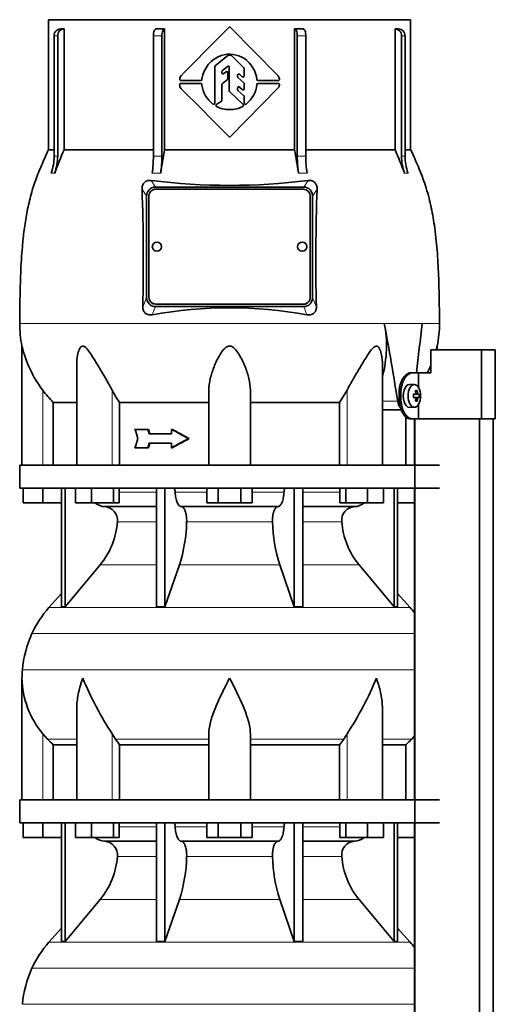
# Model space of a CAD drawing. Header units: millimetres. Extents: x 148 to 904, y -3800 to 2451.
# Tile 26 of 28: x 164 to 370, y 1619 to 2046. Entities that reach past the tile are written whole.
import ezdxf

# ---------------------------------------------------------------- set-up
doc = ezdxf.new("R2010")
doc.units = ezdxf.units.MM
for name, color, linetype in [('M5X8_UNI7687', 7, 'Continuous'), ('MID_134-18', 7, 'Continuous'), ('VSI134_DIFFUSORE', 7, 'Continuous'), ('VSI134_TERMINALE', 7, 'Continuous'), ('VSI134_TESTATA', 7, 'Continuous')]:
    doc.layers.add(name, color=color, linetype=linetype)

# ---------------------------------------------------------------- blocks, each defined once
blk = doc.blocks.new('SE')
at = {"layer": 'M5X8_UNI7687', "color": 7, "linetype": 'Continuous', "lineweight": 35}
for p, q in [((334.83, 1887.61), (332.74, 1887.68)), ((334.35, 1883.31), (335.15, 1883.4)), ((335.15, 1881.97), (334.35, 1882.06)), ((336.89, 1883.38), (334.67, 1883.22)), ((336.89, 1881.99), (334.67, 1882.15)), ((336, 1885.02), (335.33, 1884.48)), ((332.74, 1877.69), (334.83, 1877.75)), ((336, 1880.35), (335.33, 1880.89))]:
    blk.add_line(p, q, dxfattribs=at)
at = {"layer": 'M5X8_UNI7687', "color": 4, "linetype": 'Continuous', "lineweight": 9}
for p, q in [((334.35, 1883.31), (335.13, 1883.39)), ((335.13, 1881.97), (334.35, 1882.06)), ((336.45, 1883.39), (334.67, 1883.22)), ((334.67, 1882.15), (336.45, 1881.97)), ((335.39, 1883.82), (336.18, 1883.89)), ((336.18, 1881.48), (335.39, 1881.55))]:
    blk.add_line(p, q, dxfattribs=at)
at = {"layer": 'M5X8_UNI7687', "color": 7, "linetype": 'Continuous', "lineweight": 35}
blk.add_arc((327.65, 1882.68), 9.27, 355.7167, 4.2833, dxfattribs=at)
for centre, major_axis, ratio, start_param, end_param in [((332.69, 1882.68), (0, 5), 0.544639, 0, 3.159643), ((327.5, 1882.53), (9.97, 0.73), 0.047468, 0.695348, 0.809907), ((331.01, 1882.68), (0, -9.26), 0.361923, 1.49595, 1.645642), ((334.67, 1883.72), (-0.975, -0.099), 0.510424, 1.182652, 1.511361), ((334.67, 1881.65), (-0.975, 0.099), 0.510424, 4.771824, 5.100533), ((327.5, 1882.84), (9.97, -0.73), 0.047468, -0.809907, -0.695348), ((329.34, 1879.62), (7.92, 4.79), 0.318449, 0.410036, 0.559729), ((327.58, 1882.68), (0, 10), 0.788011, 4.833518, 4.948078), ((327.41, 1882.68), (0, 10), 0.882948, 4.833518, 4.948078), ((327.5, 1882.53), (9.97, 0.73), 0.047468, 0.33853, 0.453089), ((327.5, 1882.84), (9.97, -0.73), 0.047468, -0.453089, -0.33853), ((327.58, 1882.68), (0, -10), 0.788011, 1.335108, 1.449667), ((329.34, 1885.75), (7.92, -4.79), 0.318449, -0.559729, -0.410036), ((327.41, 1882.68), (0, -10), 0.882948, 1.335108, 1.449667)]:
    blk.add_ellipse(centre, major_axis=major_axis, ratio=ratio, start_param=start_param, end_param=end_param, dxfattribs=at)
blk.add_ellipse((334.78, 1882.68), major_axis=(0, -4.93), ratio=0.544639, dxfattribs=at)
for points in [[(335.13, 1883.39), (335.14, 1883.39), (335.17, 1883.4), (335.2, 1883.4), (335.22, 1883.42), (335.25, 1883.43), (335.28, 1883.45), (335.3, 1883.48), (335.32, 1883.51), (335.34, 1883.54), (335.36, 1883.58), (335.38, 1883.62), (335.39, 1883.66), (335.4, 1883.7), (335.4, 1883.75), (335.41, 1883.79), (335.41, 1883.84), (335.41, 1883.87), (335.4, 1883.89)], [(335.4, 1881.48), (335.41, 1881.49), (335.41, 1881.53), (335.41, 1881.58), (335.4, 1881.62), (335.4, 1881.66), (335.39, 1881.71), (335.38, 1881.75), (335.36, 1881.79), (335.34, 1881.83), (335.32, 1881.86), (335.3, 1881.89), (335.28, 1881.92), (335.25, 1881.94), (335.22, 1881.95), (335.2, 1881.96), (335.17, 1881.97), (335.14, 1881.97), (335.13, 1881.97)], [(336.18, 1883.89), (336.18, 1883.87), (336.18, 1883.84), (336.19, 1883.79), (336.2, 1883.75), (336.21, 1883.7), (336.23, 1883.66), (336.24, 1883.62), (336.26, 1883.58), (336.28, 1883.54), (336.3, 1883.51), (336.32, 1883.48), (336.34, 1883.45), (336.36, 1883.43), (336.38, 1883.42), (336.4, 1883.4), (336.43, 1883.4), (336.44, 1883.39), (336.45, 1883.39)], [(336.45, 1881.97), (336.44, 1881.97), (336.43, 1881.97), (336.4, 1881.96), (336.38, 1881.95), (336.36, 1881.94), (336.34, 1881.92), (336.32, 1881.89), (336.3, 1881.86), (336.28, 1881.83), (336.26, 1881.79), (336.24, 1881.75), (336.23, 1881.71), (336.21, 1881.66), (336.2, 1881.62), (336.19, 1881.58), (336.18, 1881.53), (336.18, 1881.49), (336.18, 1881.48)]]:
    blk.add_open_spline(points, degree=3, dxfattribs=at)
at = {"layer": 'MID_134-18', "color": 7, "linetype": 'Continuous', "lineweight": 35}
for p, q in [((334.88, 1872.68), (334.88, 1852.68)), ((334.95, 1872.68), (334.95, -753.82)), ((363.09, -753.82), (363.09, 1872.68)), ((368.89, -753.82), (368.89, 1872.68)), ((334.88, 1842.68), (334.88, 1707.68)), ((334.88, 1697.68), (334.88, 1562.68))]:
    blk.add_line(p, q, dxfattribs=at)
at = {"layer": 'VSI134_DIFFUSORE', "color": 7, "linetype": 'Continuous', "lineweight": 35}
for p, q in [((163.69, 1852.68), (345.69, 1852.68)), ((163.69, 1852.68), (163.69, 1842.68)), ((163.69, 1842.68), (345.69, 1842.68)), ((165.19, 1836.28), (165.19, 1842.68)), ((165.19, 1836.28), (165.19, 1842.68)), ((173.69, 1836.28), (173.69, 1842.68)), ((181.86, 1842.68), (181.86, 1791.23)), ((183.39, 1842.68), (183.39, 1791.23)), ((187.93, 1836.28), (187.93, 1842.68)), ((194.87, 1836.28), (194.87, 1842.68)), ((204.35, 1836.28), (204.35, 1842.68)), ((206.89, 1836.28), (206.89, 1842.68)), ((222.99, 1842.68), (222.99, 1791.23)), ((226.69, 1842.68), (226.69, 1791.23)), ((244.87, 1836.28), (244.87, 1842.68)), ((249.78, 1836.28), (249.78, 1842.68)), ((259.6, 1836.28), (259.6, 1842.68)), ((264.5, 1836.28), (264.5, 1842.68)), ((282.69, 1842.68), (282.69, 1791.23)), ((286.39, 1842.68), (286.39, 1791.23)), ((302.48, 1836.28), (302.48, 1842.68)), ((305.03, 1836.28), (305.03, 1842.68)), ((314.51, 1836.28), (314.51, 1842.68)), ((321.45, 1836.28), (321.45, 1842.68)), ((325.99, 1842.68), (325.99, 1791.23)), ((327.52, 1842.68), (327.52, 1791.23)), ((173.69, 1836.28), (165.19, 1836.28)), ((181.86, 1836.28), (173.69, 1836.28)), ((194.87, 1836.28), (187.93, 1836.28)), ((204.35, 1836.28), (194.87, 1836.28)), ((200.52, 1834.68), (222.99, 1834.68)), ((206.89, 1836.28), (204.35, 1836.28)), ((233.78, 1834.68), (275.6, 1834.68)), ((249.78, 1836.28), (244.87, 1836.28)), ((259.6, 1836.28), (249.78, 1836.28)), ((264.5, 1836.28), (259.6, 1836.28)), ((286.39, 1834.68), (308.86, 1834.68)), ((305.03, 1836.28), (302.48, 1836.28)), ((314.51, 1836.28), (305.03, 1836.28)), ((321.45, 1836.28), (314.51, 1836.28)), ((334.88, 1836.28), (327.52, 1836.28)), ((183.39, 1791.23), (198.55, 1809.44)), ((226.69, 1791.23), (232.97, 1809.44)), ((276.41, 1809.44), (282.69, 1791.23)), ((310.83, 1809.44), (325.99, 1791.23)), ((181.86, 1797), (176.39, 1790.93)), ((332.99, 1790.93), (327.52, 1797)), ((181.86, 1791.23), (183.39, 1791.23)), ((222.99, 1791.23), (226.69, 1791.23)), ((282.69, 1791.23), (286.39, 1791.23)), ((325.99, 1791.23), (327.52, 1791.23)), ((164.69, 1760.42), (164.69, 1707.68)), ((188.41, 1747.04), (188.41, 1707.68)), ((320.97, 1707.68), (320.97, 1747.04)), ((175.7, 1733.98), (173.69, 1736.28)), ((205.2, 1733.98), (203.78, 1736.28)), ((245.69, 1707.68), (245.69, 1736.28)), ((263.69, 1707.68), (263.69, 1736.28)), ((305.6, 1736.28), (304.18, 1733.98)), ((334.88, 1735.36), (333.68, 1733.98)), ((178.22, 1731.54), (188.41, 1731.54)), ((178.22, 1707.68), (178.22, 1731.54)), ((206.98, 1731.54), (245.69, 1731.54)), ((206.98, 1707.68), (206.98, 1731.54)), ((263.69, 1731.54), (302.4, 1731.54)), ((302.4, 1731.54), (302.4, 1707.68)), ((320.97, 1731.54), (331.16, 1731.54)), ((331.16, 1731.54), (331.16, 1707.68)), ((163.69, 1707.68), (345.69, 1707.68)), ((163.69, 1707.68), (163.69, 1697.68)), ((163.69, 1697.68), (345.69, 1697.68)), ((165.19, 1691.28), (165.19, 1697.68)), ((165.19, 1691.28), (165.19, 1697.68)), ((173.69, 1691.28), (173.69, 1697.68)), ((181.86, 1697.68), (181.86, 1646.23)), ((183.39, 1697.68), (183.39, 1646.23)), ((187.93, 1691.28), (187.93, 1697.68)), ((194.87, 1691.28), (194.87, 1697.68)), ((204.35, 1691.28), (204.35, 1697.68)), ((206.89, 1691.28), (206.89, 1697.68)), ((222.99, 1697.68), (222.99, 1646.23)), ((226.69, 1697.68), (226.69, 1646.23)), ((244.87, 1691.28), (244.87, 1697.68)), ((249.78, 1691.28), (249.78, 1697.68)), ((259.6, 1691.28), (259.6, 1697.68)), ((264.5, 1691.28), (264.5, 1697.68)), ((282.69, 1697.68), (282.69, 1646.23)), ((286.39, 1697.68), (286.39, 1646.23)), ((302.48, 1691.28), (302.48, 1697.68)), ((305.03, 1691.28), (305.03, 1697.68)), ((314.51, 1691.28), (314.51, 1697.68)), ((321.45, 1691.28), (321.45, 1697.68)), ((325.99, 1697.68), (325.99, 1646.23)), ((327.52, 1697.68), (327.52, 1646.23)), ((173.69, 1691.28), (165.19, 1691.28)), ((181.86, 1691.28), (173.69, 1691.28)), ((194.87, 1691.28), (187.93, 1691.28)), ((204.35, 1691.28), (194.87, 1691.28)), ((200.52, 1689.68), (222.99, 1689.68)), ((206.89, 1691.28), (204.35, 1691.28)), ((233.78, 1689.68), (275.6, 1689.68)), ((249.78, 1691.28), (244.87, 1691.28)), ((259.6, 1691.28), (249.78, 1691.28)), ((264.5, 1691.28), (259.6, 1691.28)), ((286.39, 1689.68), (308.86, 1689.68)), ((305.03, 1691.28), (302.48, 1691.28)), ((314.51, 1691.28), (305.03, 1691.28)), ((321.45, 1691.28), (314.51, 1691.28)), ((334.88, 1691.28), (327.52, 1691.28)), ((183.39, 1646.23), (198.55, 1664.44)), ((226.69, 1646.23), (232.97, 1664.44)), ((276.41, 1664.44), (282.69, 1646.23)), ((310.83, 1664.44), (325.99, 1646.23)), ((181.86, 1652), (176.39, 1645.93)), ((332.99, 1645.93), (327.52, 1652)), ((181.86, 1646.23), (183.39, 1646.23)), ((222.99, 1646.23), (226.69, 1646.23)), ((282.69, 1646.23), (286.39, 1646.23)), ((325.99, 1646.23), (327.52, 1646.23))]:
    blk.add_line(p, q, dxfattribs=at)
at = {"layer": 'VSI134_DIFFUSORE', "color": 4, "linetype": 'Continuous', "lineweight": 9}
for p, q in [((206.89, 1840.91), (222.99, 1840.91)), ((231.12, 1840.91), (244.87, 1840.91)), ((264.5, 1840.91), (278.26, 1840.91)), ((286.39, 1840.91), (302.48, 1840.91)), ((222.99, 1828.14), (206.06, 1828.14)), ((273.3, 1828.14), (236.08, 1828.14)), ((303.32, 1828.14), (286.39, 1828.14)), ((198.55, 1809.44), (222.99, 1809.44)), ((232.97, 1809.44), (276.41, 1809.44)), ((286.39, 1809.44), (310.83, 1809.44)), ((176.39, 1790.93), (332.99, 1790.93)), ((169.02, 1779.67), (334.88, 1779.67)), ((164.86, 1764.04), (334.88, 1764.04)), ((173.69, 1707.68), (173.69, 1736.28)), ((175.7, 1733.98), (188.41, 1733.98)), ((203.78, 1707.68), (203.78, 1736.28)), ((205.2, 1733.98), (245.69, 1733.98)), ((263.69, 1733.98), (304.18, 1733.98)), ((305.6, 1707.68), (305.6, 1736.28)), ((320.97, 1733.98), (333.68, 1733.98)), ((206.89, 1695.91), (222.99, 1695.91)), ((231.12, 1695.91), (244.87, 1695.91)), ((264.5, 1695.91), (278.26, 1695.91)), ((286.39, 1695.91), (302.48, 1695.91)), ((222.99, 1683.14), (206.06, 1683.14)), ((273.3, 1683.14), (236.08, 1683.14)), ((303.32, 1683.14), (286.39, 1683.14)), ((198.55, 1664.44), (222.99, 1664.44)), ((232.97, 1664.44), (276.41, 1664.44)), ((286.39, 1664.44), (310.83, 1664.44)), ((176.39, 1645.93), (332.99, 1645.93)), ((169.02, 1634.67), (334.88, 1634.67)), ((164.86, 1619.04), (334.88, 1619.04))]:
    blk.add_line(p, q, dxfattribs=at)
at = {"layer": 'VSI134_DIFFUSORE', "color": 7, "linetype": 'Continuous', "lineweight": 35}
for centre, radius, start, end in [((200.75, 1841.36), 6.68, 230.2819, 268.0094), ((200.23, 1828.82), 5.87, 353.3223, 87.2173), ((309.13, 1828.84), 5.85, 92.5772, 186.8833), ((308.62, 1841.37), 6.69, 272.0607, 309.722), ((172.76, 1830.66), 33.4, 320.5472, 355.6594), ((171.12, 1829.34), 64.97, 342.1602, 358.9354), ((339.77, 1829.59), 66.48, 181.2569, 197.6475), ((336.73, 1830.71), 33.51, 184.3996, 219.3938), ((209.09, 1761.48), 44, 138, 155.5912), ((300.29, 1761.48), 44, 38.1684, 42), ((213.64, 1759.42), 49, 155.5912, 174.5826), ((203.19, 1760.41), 38.5, 174.5826, 180.0016), ((203.34, 1761.08), 38.66, 180.9959, 219.9106), ((329.39, 1817.95), 149.83, 202.585, 213.0327), ((192.33, 1811.44), 135.94, 326.4322, 337.9502), ((238.34, 1756.22), 39.91, 213.8601, 218.2043), ((271.07, 1756.2), 39.88, 321.7938, 326.1418), ((200.75, 1696.36), 6.68, 230.2819, 268.0094), ((200.23, 1683.82), 5.87, 353.3223, 87.2173), ((309.13, 1683.84), 5.85, 92.5772, 186.8833), ((308.62, 1696.37), 6.69, 272.0607, 309.722), ((172.76, 1685.66), 33.4, 320.5472, 355.6594), ((171.12, 1684.34), 64.97, 342.1602, 358.9354), ((339.77, 1684.59), 66.48, 181.2569, 197.6475), ((336.73, 1685.71), 33.51, 184.3996, 219.3938), ((209.09, 1616.48), 44, 138, 155.5912), ((300.29, 1616.48), 44, 38.1684, 42), ((213.64, 1614.42), 49, 155.5912, 174.5826)]:
    blk.add_arc(centre, radius, start, end, dxfattribs=at)
for points, knots in [([(230.36, 1842.68), (230.4, 1842.68), (230.45, 1842.67), (230.54, 1842.63), (230.59, 1842.6), (230.72, 1842.47), (230.8, 1842.34), (230.94, 1842.01), (230.99, 1841.82), (231.08, 1841.39), (231.11, 1841.15), (231.12, 1840.91)], [0, 0, 0, 0, 0.125, 0.125, 0.25, 0.25, 0.5, 0.5, 0.75, 0.75, 1, 1, 1, 1]), ([(233.78, 1834.68), (233.62, 1834.68), (233.46, 1834.72), (233.22, 1834.84), (233.14, 1834.89), (232.98, 1835), (232.9, 1835.07), (232.67, 1835.29), (232.53, 1835.48), (232.25, 1835.93), (232.12, 1836.18), (231.87, 1836.74), (231.76, 1837.06), (231.56, 1837.73), (231.47, 1838.09), (231.33, 1838.84), (231.26, 1839.24), (231.17, 1840.06), (231.14, 1840.48), (231.12, 1840.91)], [0, 0, 0, 0, 0.125, 0.125, 0.1875, 0.1875, 0.25, 0.25, 0.375, 0.375, 0.5, 0.5, 0.625, 0.625, 0.75, 0.75, 0.875, 0.875, 1, 1, 1, 1]), ([(278.26, 1840.91), (278.24, 1840.48), (278.21, 1840.06), (278.14, 1839.45), (278.11, 1839.25), (278.05, 1838.86), (278.02, 1838.66), (277.91, 1838.09), (277.82, 1837.74), (277.67, 1837.23), (277.62, 1837.07), (277.5, 1836.76), (277.45, 1836.61), (277.26, 1836.18), (277.13, 1835.93), (276.86, 1835.49), (276.71, 1835.3), (276.4, 1834.99), (276.25, 1834.88), (275.93, 1834.72), (275.76, 1834.68), (275.6, 1834.68)], [0, 0, 0, 0, 0.125, 0.125, 0.1875, 0.1875, 0.25, 0.25, 0.375, 0.375, 0.4375, 0.4375, 0.5, 0.5, 0.625, 0.625, 0.75, 0.75, 0.875, 0.875, 1, 1, 1, 1]), ([(278.26, 1840.91), (278.27, 1841.15), (278.3, 1841.38), (278.36, 1841.71), (278.39, 1841.81), (278.45, 1842), (278.48, 1842.09), (278.55, 1842.26), (278.59, 1842.33), (278.66, 1842.45), (278.71, 1842.51), (278.79, 1842.6), (278.84, 1842.63), (278.93, 1842.67), (278.98, 1842.68), (279.02, 1842.68)], [0, 0, 0, 0, 0.25, 0.25, 0.375, 0.375, 0.5, 0.5, 0.625, 0.625, 0.75, 0.75, 0.875, 0.875, 1, 1, 1, 1]), ([(233.78, 1834.68), (233.86, 1834.68), (233.94, 1834.67), (234.1, 1834.63), (234.18, 1834.6), (234.41, 1834.47), (234.56, 1834.34), (234.86, 1834.01), (234.99, 1833.8), (235.19, 1833.44), (235.25, 1833.31), (235.37, 1833.03), (235.43, 1832.88), (235.59, 1832.43), (235.68, 1832.09), (235.81, 1831.56), (235.84, 1831.37), (235.91, 1830.99), (235.94, 1830.8), (236.02, 1830.21), (236.05, 1829.8), (236.09, 1828.97), (236.09, 1828.55), (236.08, 1828.14)], [0, 0, 0, 0, 0.0625, 0.0625, 0.125, 0.125, 0.25, 0.25, 0.375, 0.375, 0.4375, 0.4375, 0.5, 0.5, 0.625, 0.625, 0.6875, 0.6875, 0.75, 0.75, 0.875, 0.875, 1, 1, 1, 1]), ([(273.3, 1828.14), (273.29, 1828.55), (273.29, 1828.97), (273.32, 1829.59), (273.33, 1829.79), (273.37, 1830.2), (273.39, 1830.4), (273.47, 1830.99), (273.53, 1831.37), (273.65, 1831.91), (273.7, 1832.08), (273.79, 1832.42), (273.9, 1832.74), (274.01, 1833.03), (274.13, 1833.31), (274.19, 1833.44), (274.39, 1833.8), (274.52, 1834.01), (274.82, 1834.34), (274.97, 1834.47), (275.28, 1834.64), (275.44, 1834.68), (275.6, 1834.68)], [0, 0, 0, 0, 0.125, 0.125, 0.1875, 0.1875, 0.25, 0.25, 0.375, 0.375, 0.4375, 0.4375, 0.5, 0.5625, 0.5625, 0.625, 0.625, 0.75, 0.75, 0.875, 0.875, 1, 1, 1, 1]), ([(191.05, 1760.41), (190.96, 1760.15), (190.86, 1759.89), (190.68, 1759.37), (190.6, 1759.1), (190.34, 1758.32), (190.18, 1757.8), (189.72, 1756.24), (189.46, 1755.21), (189.01, 1753.13), (188.82, 1752.09), (188.55, 1750.04), (188.47, 1749.02), (188.42, 1747.68), (188.41, 1747.36), (188.41, 1747.03)], [0, 0, 0, 0, 0.03125, 0.03125, 0.0625, 0.0625, 0.125, 0.125, 0.25, 0.25, 0.375, 0.375, 0.5, 0.5, 0.5400162, 0.5400162, 0.5400162, 0.5400162]), ([(254.69, 1760.41), (254.56, 1760.15), (254.42, 1759.89), (254.16, 1759.37), (254.03, 1759.1), (253.63, 1758.32), (253.36, 1757.8), (252.58, 1756.24), (252.06, 1755.21), (251.05, 1753.13), (250.55, 1752.09), (249.61, 1750.04), (249.15, 1749.02), (248.31, 1746.99), (247.91, 1745.99), (247.37, 1744.48), (247.2, 1743.98), (246.88, 1742.98), (246.73, 1742.48), (246.31, 1741), (246.09, 1740.03), (245.78, 1738.13), (245.69, 1737.2), (245.69, 1736.28)], [0, 0, 0, 0, 0.03125, 0.03125, 0.0625, 0.0625, 0.125, 0.125, 0.25, 0.25, 0.375, 0.375, 0.5, 0.5, 0.625, 0.625, 0.6875, 0.6875, 0.75, 0.75, 0.875, 0.875, 1, 1, 1, 1]), ([(263.69, 1736.28), (263.69, 1738.11), (263.34, 1740.01), (262.24, 1743.96), (261.5, 1745.98), (258.96, 1752.05), (256.8, 1756.26), (254.69, 1760.41)], [0, 0, 0, 0, 0.25, 0.25, 0.5, 0.5, 1, 1, 1, 1]), ([(320.97, 1747.03), (320.97, 1747.37), (320.96, 1747.71), (320.87, 1750.1), (320.59, 1752.14), (319.92, 1755.22), (319.65, 1756.25), (319.2, 1757.81), (319.04, 1758.32), (318.78, 1759.1), (318.65, 1759.5), (318.52, 1759.89), (318.42, 1760.15), (318.38, 1760.28), (318.33, 1760.41)], [0.4588627, 0.4588627, 0.4588627, 0.4588627, 0.5, 0.5, 0.75, 0.75, 0.875, 0.875, 0.9375, 0.9375, 0.96875, 0.984375, 0.984375, 1, 1, 1, 1]), ([(230.36, 1697.68), (230.4, 1697.68), (230.45, 1697.67), (230.54, 1697.63), (230.59, 1697.6), (230.72, 1697.47), (230.8, 1697.34), (230.94, 1697.01), (230.99, 1696.82), (231.08, 1696.39), (231.11, 1696.15), (231.12, 1695.91)], [0, 0, 0, 0, 0.125, 0.125, 0.25, 0.25, 0.5, 0.5, 0.75, 0.75, 1, 1, 1, 1]), ([(233.78, 1689.68), (233.62, 1689.68), (233.46, 1689.72), (233.22, 1689.84), (233.14, 1689.89), (232.98, 1690), (232.9, 1690.07), (232.67, 1690.29), (232.53, 1690.48), (232.25, 1690.93), (232.12, 1691.18), (231.87, 1691.74), (231.76, 1692.06), (231.56, 1692.73), (231.47, 1693.09), (231.33, 1693.84), (231.26, 1694.24), (231.17, 1695.06), (231.14, 1695.48), (231.12, 1695.91)], [0, 0, 0, 0, 0.125, 0.125, 0.1875, 0.1875, 0.25, 0.25, 0.375, 0.375, 0.5, 0.5, 0.625, 0.625, 0.75, 0.75, 0.875, 0.875, 1, 1, 1, 1]), ([(278.26, 1695.91), (278.24, 1695.48), (278.21, 1695.06), (278.14, 1694.45), (278.11, 1694.25), (278.05, 1693.86), (278.02, 1693.66), (277.91, 1693.09), (277.82, 1692.74), (277.67, 1692.23), (277.62, 1692.07), (277.5, 1691.76), (277.45, 1691.61), (277.26, 1691.18), (277.13, 1690.93), (276.86, 1690.49), (276.71, 1690.3), (276.4, 1689.99), (276.25, 1689.88), (275.93, 1689.72), (275.76, 1689.68), (275.6, 1689.68)], [0, 0, 0, 0, 0.125, 0.125, 0.1875, 0.1875, 0.25, 0.25, 0.375, 0.375, 0.4375, 0.4375, 0.5, 0.5, 0.625, 0.625, 0.75, 0.75, 0.875, 0.875, 1, 1, 1, 1]), ([(278.26, 1695.91), (278.27, 1696.15), (278.3, 1696.38), (278.36, 1696.71), (278.39, 1696.81), (278.45, 1697), (278.48, 1697.09), (278.55, 1697.26), (278.59, 1697.33), (278.66, 1697.45), (278.71, 1697.51), (278.79, 1697.6), (278.84, 1697.63), (278.93, 1697.67), (278.98, 1697.68), (279.02, 1697.68)], [0, 0, 0, 0, 0.25, 0.25, 0.375, 0.375, 0.5, 0.5, 0.625, 0.625, 0.75, 0.75, 0.875, 0.875, 1, 1, 1, 1]), ([(233.78, 1689.68), (233.86, 1689.68), (233.94, 1689.67), (234.1, 1689.63), (234.18, 1689.6), (234.41, 1689.47), (234.56, 1689.34), (234.86, 1689.01), (234.99, 1688.8), (235.19, 1688.44), (235.25, 1688.31), (235.37, 1688.03), (235.43, 1687.88), (235.59, 1687.43), (235.68, 1687.09), (235.81, 1686.56), (235.84, 1686.37), (235.91, 1685.99), (235.94, 1685.8), (236.02, 1685.21), (236.05, 1684.8), (236.09, 1683.97), (236.09, 1683.55), (236.08, 1683.14)], [0, 0, 0, 0, 0.0625, 0.0625, 0.125, 0.125, 0.25, 0.25, 0.375, 0.375, 0.4375, 0.4375, 0.5, 0.5, 0.625, 0.625, 0.6875, 0.6875, 0.75, 0.75, 0.875, 0.875, 1, 1, 1, 1]), ([(273.3, 1683.14), (273.29, 1683.55), (273.29, 1683.97), (273.32, 1684.59), (273.33, 1684.79), (273.37, 1685.2), (273.39, 1685.4), (273.47, 1685.99), (273.53, 1686.37), (273.65, 1686.91), (273.7, 1687.08), (273.79, 1687.42), (273.9, 1687.74), (274.01, 1688.03), (274.13, 1688.31), (274.19, 1688.44), (274.39, 1688.8), (274.52, 1689.01), (274.82, 1689.34), (274.97, 1689.47), (275.28, 1689.64), (275.44, 1689.68), (275.6, 1689.68)], [0, 0, 0, 0, 0.125, 0.125, 0.1875, 0.1875, 0.25, 0.25, 0.375, 0.375, 0.4375, 0.4375, 0.5, 0.5625, 0.5625, 0.625, 0.625, 0.75, 0.75, 0.875, 0.875, 1, 1, 1, 1])]:
    blk.add_open_spline(points, degree=3, knots=knots, dxfattribs=at)
for points in [[(178.22, 1731.54), (177.35, 1732.32), (176.51, 1733.14), (175.7, 1733.98)], [(333.68, 1733.98), (332.87, 1733.14), (332.03, 1732.32), (331.16, 1731.54)]]:
    blk.add_open_spline(points, degree=3, dxfattribs=at)
at = {"layer": 'VSI134_TERMINALE', "color": 7, "linetype": 'Continuous', "lineweight": 35}
for p, q in [((363.97, 1902.68), (341.88, 1902.68)), ((341.88, 1902.68), (341.88, 1892.68)), ((369.89, 1902.68), (363.97, 1902.68)), ((363.97, 1872.68), (363.97, 1902.68)), ((369.89, 1872.68), (369.89, 1902.68)), ((333.21, 1892.68), (334.01, 1892.68)), ((334.01, 1892.68), (336.57, 1892.68)), ((336.57, 1892.68), (341.88, 1892.68)), ((336.57, 1886.36), (336.57, 1892.68)), ((328.14, 1881.68), (328.14, 1883.68)), ((328.94, 1881.68), (328.94, 1883.68)), ((336.57, 1872.68), (336.57, 1879.01)), ((334.01, 1872.68), (333.21, 1872.68)), ((334.01, 1872.68), (336.57, 1872.68)), ((363.97, 1872.68), (336.57, 1872.68)), ((369.89, 1872.68), (363.97, 1872.68))]:
    blk.add_line(p, q, dxfattribs=at)
at = {"layer": 'VSI134_TERMINALE', "color": 4, "linetype": 'Continuous', "lineweight": 9}
for p, q in [((328.14, 1883.68), (328.94, 1883.68)), ((328.94, 1881.68), (328.14, 1881.68))]:
    blk.add_line(p, q, dxfattribs=at)
at = {"layer": 'VSI134_TERMINALE', "color": 7, "linetype": 'Continuous', "lineweight": 35}
for points in [[(328.14, 1883.68), (328.14, 1884.28), (328.18, 1884.86), (328.28, 1885.73), (328.32, 1886.01), (328.42, 1886.58), (328.48, 1886.86), (328.69, 1887.68), (328.85, 1888.19), (329.24, 1889.17), (329.46, 1889.64), (329.94, 1890.47), (330.2, 1890.84), (330.62, 1891.33), (330.76, 1891.48), (331.05, 1891.76), (331.35, 1892.01), (331.65, 1892.21), (331.96, 1892.38), (332.12, 1892.45), (332.59, 1892.63), (332.9, 1892.68), (333.21, 1892.68)], [(334.01, 1892.68), (333.7, 1892.68), (333.39, 1892.63), (332.93, 1892.46), (332.77, 1892.39), (332.46, 1892.21), (332.31, 1892.11), (331.85, 1891.78), (331.56, 1891.5), (331.01, 1890.85), (330.74, 1890.47), (330.26, 1889.64), (330.04, 1889.19), (329.75, 1888.45), (329.66, 1888.19), (329.49, 1887.67), (329.34, 1887.14), (329.23, 1886.59), (329.12, 1886.03), (329.08, 1885.74), (328.97, 1884.87), (328.94, 1884.28), (328.94, 1883.68)], [(333.21, 1872.68), (332.9, 1872.68), (332.59, 1872.74), (332.12, 1872.91), (331.97, 1872.98), (331.66, 1873.15), (331.51, 1873.25), (331.05, 1873.59), (330.76, 1873.87), (330.21, 1874.52), (329.94, 1874.9), (329.46, 1875.73), (329.24, 1876.18), (328.95, 1876.92), (328.86, 1877.17), (328.7, 1877.69), (328.55, 1878.22), (328.43, 1878.78), (328.32, 1879.34), (328.28, 1879.63), (328.18, 1880.5), (328.14, 1881.09), (328.14, 1881.68)], [(328.94, 1881.68), (328.94, 1881.09), (328.97, 1880.5), (329.08, 1879.64), (329.12, 1879.36), (329.22, 1878.79), (329.28, 1878.51), (329.49, 1877.69), (329.65, 1877.17), (330.03, 1876.2), (330.26, 1875.73), (330.74, 1874.9), (331, 1874.53), (331.42, 1874.04), (331.56, 1873.88), (331.85, 1873.61), (332.15, 1873.36), (332.45, 1873.16), (332.76, 1872.99), (332.92, 1872.92), (333.39, 1872.74), (333.7, 1872.68), (334.01, 1872.68)]]:
    blk.add_open_spline(points, degree=3, knots=[0, 0, 0, 0, 0.125, 0.125, 0.1875, 0.1875, 0.25, 0.25, 0.375, 0.375, 0.5, 0.5, 0.625, 0.625, 0.6875, 0.6875, 0.75, 0.8125, 0.8125, 0.875, 0.875, 1, 1, 1, 1], dxfattribs=at)
at = {"layer": 'VSI134_TESTATA', "color": 7, "linetype": 'Continuous', "lineweight": 35}
for p, q in [((176.19, 2045.68), (333.19, 2045.68)), ((176.19, 2045.68), (176.19, 1989.34)), ((333.19, 1989.34), (333.19, 2045.68)), ((182.95, 2041.68), (182.95, 1989.34)), ((226.51, 2041.68), (226.51, 1989.34)), ((255.04, 2042.32), (275.64, 2021.44)), ((282.87, 1989.34), (282.87, 2041.68)), ((326.43, 1989.34), (326.43, 2041.68)), ((178.63, 1986.57), (178.63, 2038.68)), ((180.16, 2038.68), (180.16, 1986.57)), ((221.65, 1986.57), (221.65, 2038.68)), ((225.35, 2038.68), (225.35, 1986.57)), ((284.03, 1986.57), (284.03, 2038.68)), ((287.73, 2038.68), (287.73, 1986.57)), ((329.22, 1986.57), (329.22, 2038.68)), ((330.75, 2038.68), (330.75, 1986.57)), ((248.47, 2025.65), (253.93, 2030.14)), ((254.25, 2030.25), (255.11, 2030.25)), ((255.47, 2030.11), (260.87, 2024.76)), ((248.29, 2009.52), (248.29, 2025.26)), ((251.37, 2022.7), (251.37, 2023.21)), ((251.54, 2023.59), (253.75, 2025.47)), ((252.18, 2022.3), (253.18, 2023.1)), ((253.99, 2020.12), (253.99, 2022.71)), ((254.57, 2014.79), (254.57, 2025.09)), ((261.02, 2021.36), (261.02, 2024.41)), ((233.54, 2018.04), (242.18, 2018.04)), ((242.18, 2019.33), (233.58, 2019.33)), ((242.69, 2020.02), (242.68, 2019.8)), ((251.56, 2017.97), (253.8, 2019.73)), ((258.16, 2020.94), (258.16, 2021.65)), ((258.33, 2020.57), (260.85, 2018.37)), ((258.99, 2022.03), (260.19, 2020.98)), ((275.83, 2019.32), (267.02, 2019.32)), ((267.02, 2018.05), (275.83, 2018.04)), ((242.68, 2017.57), (242.69, 2017.35)), ((251.37, 2010.8), (251.37, 2017.58)), ((260.53, 2008.91), (254.73, 2014.43)), ((275.66, 2015.95), (255.04, 1995.04)), ((258.16, 2015.39), (258.16, 2016.08)), ((258.33, 2015.01), (260.85, 2012.76)), ((258.99, 2016.46), (260.19, 2015.4)), ((261.02, 2015.77), (261.02, 2017.99)), ((248.97, 2008.94), (251.14, 2010.38)), ((261.02, 2009.48), (261.02, 2012.39)), ((178.63, 1989.34), (176.19, 1989.34)), ((182.95, 1989.34), (221.65, 1989.34)), ((226.51, 1989.34), (282.87, 1989.34)), ((287.73, 1989.34), (326.43, 1989.34)), ((330.75, 1989.34), (333.19, 1989.34)), ((222.51, 1973.18), (286.87, 1973.18)), ((286.69, 1972.24), (222.69, 1972.24)), ((218.69, 1925.36), (218.69, 1969.19)), ((219.69, 1969.25), (219.69, 1925.42)), ((289.69, 1925.42), (289.69, 1969.25)), ((290.69, 1969.19), (290.69, 1925.36)), ((219.69, 1925.42), (219.69, 1925.37)), ((289.69, 1925.42), (289.69, 1925.37)), ((286.87, 1921.38), (222.51, 1921.38)), ((222.69, 1922.43), (286.69, 1922.43)), ((222.69, 1922.38), (286.69, 1922.38)), ((164.69, 1904.27), (164.69, 1852.68)), ((344.69, 1902.68), (344.69, 1904.27)), ((188.41, 1896.18), (188.41, 1852.68)), ((320.97, 1852.68), (320.97, 1896.2)), ((245.69, 1852.68), (245.69, 1885.15)), ((263.69, 1852.68), (263.69, 1885.15)), ((305.6, 1885.15), (302.4, 1879.87)), ((178.22, 1852.68), (178.22, 1879.87)), ((178.22, 1879.87), (188.41, 1879.87)), ((206.98, 1879.87), (245.69, 1879.87)), ((206.98, 1852.68), (206.98, 1879.87)), ((263.69, 1879.87), (302.4, 1879.87)), ((302.4, 1879.87), (302.4, 1852.68)), ((320.97, 1876.68), (329.07, 1876.68)), ((331.16, 1873.63), (331.16, 1852.68)), ((219.16, 1868.18), (213.68, 1868.18)), ((219.55, 1868.18), (219.16, 1868.18)), ((229.52, 1866.18), (219.81, 1866.18)), ((229.9, 1868.18), (229.52, 1868.18)), ((229.52, 1868.18), (229.52, 1866.18)), ((219.16, 1860.18), (213.68, 1860.18)), ((219.55, 1860.18), (219.16, 1860.18)), ((229.52, 1862.18), (219.81, 1862.18)), ((229.52, 1862.18), (229.52, 1860.18)), ((229.9, 1860.18), (229.52, 1860.18)), ((237.16, 1864.18), (236.77, 1864.18))]:
    blk.add_line(p, q, dxfattribs=at)
at = {"layer": 'VSI134_TESTATA', "color": 4, "linetype": 'Continuous', "lineweight": 9}
for p, q in [((180.16, 2038.68), (178.63, 2038.68)), ((225.35, 2038.68), (221.65, 2038.68)), ((287.73, 2038.68), (284.03, 2038.68)), ((330.75, 2038.68), (329.22, 2038.68)), ((177.71, 1979.24), (177.33, 1979.19)), ((177.71, 1979.24), (178.86, 1979.19)), ((222.51, 1973.18), (220.69, 1976.03)), ((222.03, 1979.24), (221.11, 1979.19)), ((222.03, 1979.24), (224.81, 1979.19)), ((285.48, 1979.24), (284.57, 1979.19)), ((285.48, 1979.24), (288.26, 1979.19)), ((288.69, 1976.03), (286.87, 1973.18)), ((330.9, 1979.24), (330.52, 1979.19)), ((330.9, 1979.24), (332.05, 1979.19)), ((218.69, 1969.19), (216.73, 1972.26)), ((292.65, 1972.26), (290.69, 1969.19)), ((217.05, 1921.17), (218.69, 1925.36)), ((290.69, 1925.36), (292.33, 1921.17)), ((221.13, 1917.86), (222.51, 1921.38)), ((222.69, 1922.43), (222.69, 1922.38)), ((286.69, 1922.43), (286.69, 1922.38)), ((286.87, 1921.38), (288.25, 1917.86)), ((163.69, 1914.1), (320.6, 1914.1)), ((321.78, 1914.1), (320.6, 1914.1)), ((338.15, 1914.11), (345.69, 1914.11)), ((173.69, 1852.68), (173.69, 1885.15)), ((203.78, 1852.68), (203.78, 1885.15)), ((305.6, 1852.68), (305.6, 1885.15)), ((320.97, 1880.39), (327.58, 1880.39))]:
    blk.add_line(p, q, dxfattribs=at)
at = {"layer": 'VSI134_TESTATA', "color": 7, "linetype": 'Continuous', "lineweight": 35}
for centre, radius, start, end in [((182.19, 689.25), 1352.43, 89.96758, 90.03242), ((8937.51, -6552.45), 12217.51, 135.293139, 135.430862), ((254.69, 2041.97), 0.5, 44.6048, 135.2692), ((327.19, 689.25), 1352.43, 89.96758, 90.03242), ((255.45, 2018.06), 12.92, 109.8101, 171.2914), ((254.53, 2018.37), 12.34, 57.8588, 106.2573), ((254.25, 2029.75), 0.5, 89.9992, 129.4492), ((255.11, 2029.75), 0.502, 45.3881, 89.921), ((254, 2018.41), 12.6, 6.1637, 55.7127), ((248.79, 2025.26), 0.503, 129.6191, 179.8293), ((251.87, 2023.21), 0.503, 130.5093, 179.8462), ((251.87, 2022.7), 0.5, 180, 308.3701), ((253.49, 2022.71), 0.5, 0, 128.3701), ((254.07, 2025.09), 0.5, 0, 130.3555), ((260.52, 2024.41), 0.502, 0.0921, 45.217), ((233.54, 2017.54), 0.5, 90, 181.1653), ((235.6, 2019.77), 2.53, 138.9855, 177.435), ((233.58, 2019.83), 0.5, 173.2798, 270), ((242.18, 2019.83), 0.5, 270, 356.945), ((242.18, 2017.54), 0.5, 3.055, 90), ((253.49, 2020.12), 0.503, 308.2331, 359.812), ((258.66, 2021.65), 0.5, 48.872, 180), ((258.66, 2020.95), 0.503, 180.1424, 228.7099), ((260.52, 2021.36), 0.5, 228.8721, 360), ((260.51, 2017.99), 0.503, 0.145, 48.7072), ((267.02, 2019.82), 0.5, 187.0198, 270), ((267.02, 2017.55), 0.5, 89.956, 172.9788), ((274.93, 2020.74), 1, 39.9753, 44.6048), ((273.33, 2019.51), 3.01, 7.2724, 38.3465), ((275.83, 2019.82), 0.5, 270, 8.5762), ((275.83, 2017.54), 0.5, 352.1811, 89.956), ((235.18, 2017.35), 2.15, 175.1196, 227.0931), ((-3893.6, -2109.57), 5835.51, 44.699254, 44.986342), ((254.77, 2018.88), 12.18, 187.2267, 233.2382), ((251.87, 2017.58), 0.503, 128.2341, 179.8111), ((255.08, 2014.79), 0.502, 180.1047, 226.3403), ((258.66, 2016.08), 0.5, 48.3928, 180), ((258.66, 2015.39), 0.503, 180.1334, 228.1267), ((260.52, 2015.77), 0.5, 228.3928, 360), ((253.97, 2018.98), 12.63, 308.4465, 353.7792), ((273.64, 2017.73), 2.7, 318.6093, 354.47), ((247.79, 2009.52), 0.5, 231.9328, 360), ((250.86, 2010.8), 0.504, 303.8575, 359.7442), ((260.51, 2012.39), 0.503, 0.1074, 48.1235), ((261.52, 2009.48), 0.5, 179.9709, 308.3186), ((249.25, 2008.52), 0.5, 123.6017, 240.2731), ((254.43, 2018.07), 11.36, 241.4726, 271.3254), ((254.96, 2018.04), 11.33, 268.6311, 298.8939), ((260.18, 2008.55), 0.5, 300.4135, 46.4449), ((254.69, 1995.4), 0.5, 224.7366, 315.3954), ((389.04, 1900.27), 224.52, 156.6256, 159.4185), ((669.89, 1910.01), 450.42, 169.8554, 171.1641), ((-160.51, 1910.01), 450.42, 8.8359, 10.1446), ((120.33, 1900.27), 224.52, 20.5815, 23.3744), ((157.11, 1986.56), 21.52, 339.9832, 0.0362), ((158.64, 1986.56), 21.52, 339.9832, 0.0362), ((171.95, 1986.49), 49.7, 351.5576, 0.096), ((175.64, 1986.49), 49.7, 351.5576, 0.096), ((333.74, 1986.49), 49.7, 179.904, 188.4424), ((337.43, 1986.49), 49.7, 179.904, 188.4424), ((350.74, 1986.56), 21.52, 179.9638, 200.0168), ((352.27, 1986.56), 21.52, 179.9638, 200.0168), ((254.69, 2246.69), 272.79, 262.8396, 277.1604), ((-635.39, 1941.38), 852.68, 358.64241, 2.07545), ((1116.84, 1941.55), 824.76, 177.86642, 181.41572), ((223.19, 1947.33), 2, 0, 180), ((286.19, 1947.33), 2, 0, 180), ((254.69, 1730.29), 190.54, 79.8557, 100.1443), ((212.55, 1914.1), 48.86, 180.0008, 191.614), ((271.79, 1904.35), 50.93, 344.9527, 11.0394), ((296.83, 1914.1), 48.86, 348.3836, 0.003), ((214.95, 1916.25), 51.67, 193.411, 217.0092), ((294.43, 1916.25), 51.67, 344.7868, 346.589), ((294.43, 1916.25), 51.67, 332.8473, 336.6989), ((246.61, 1907.49), 48.31, 207.5468, 214.8794)]:
    blk.add_arc(centre, radius, start, end, dxfattribs=at)
at = {"layer": 'VSI134_TESTATA', "color": 4, "linetype": 'Continuous', "lineweight": 9}
for centre, radius, start, end in [((179.39, 1980.71), 5.91, 82.5651, 97.4349), ((223.5, 1952.29), 34.33, 86.9151, 93.0849), ((285.88, 1952.29), 34.33, 86.9151, 93.0849), ((329.99, 1980.71), 5.91, 82.5651, 97.4349)]:
    blk.add_arc(centre, radius, start, end, dxfattribs=at)
at = {"layer": 'VSI134_TESTATA', "color": 7, "linetype": 'Continuous', "lineweight": 35}
for centre, major_axis, ratio, start_param, end_param in [((181.4, 2038.68), (0, -3), 0.92388, 3.133099, 4.712389), ((182.93, 2038.68), (0, -3), 0.92388, 3.133099, 4.712389), ((222.8, 2038.68), (0, -3), 0.382683, 3.133099, 4.712389), ((226.5, 2038.68), (0, -3), 0.382683, 3.133099, 4.712389), ((282.88, 2038.68), (0, -3), 0.382683, 1.570796, 3.150087), ((286.58, 2038.68), (0, -3), 0.382683, 1.570796, 3.150087), ((326.45, 2038.68), (0, -3), 0.92388, 1.570796, 3.150087), ((327.98, 2038.68), (0, -3), 0.92388, 1.570796, 3.150087), ((222.75, 1968.94), (1.95, -3.83), 0.92919, 2.69912, 4.210489), ((222.69, 1969.25), (3, 0), 0.996195, 1.570796, 3.141593), ((286.69, 1969.25), (3, 0), 0.996195, 0, 1.570796), ((286.63, 1968.94), (-1.95, -3.83), 0.92919, 2.072696, 3.584065), ((223.19, 1947.33), (2, 0), 0.996195, 3.141593, 6.283185), ((286.19, 1947.33), (2, 0), 0.996195, 3.141593, 6.283185), ((222.75, 1925.62), (1.95, 3.83), 0.92919, 2.072697, 3.584065), ((222.69, 1925.42), (-3, 0), 0.996195, 0, 1.570796), ((222.69, 1925.37), (-3, 0), 0.996195, 0, 1.570796), ((286.69, 1925.42), (-3, 0), 0.996195, 1.570796, 3.141593), ((286.69, 1925.37), (-3, 0), 0.996195, 1.570796, 3.141593), ((286.63, 1925.62), (-1.95, 3.83), 0.92919, 2.69912, 4.210488), ((254.69, 1858.02), (-52.11, 339.42), 0.219797, -1.538622, -1.438638), ((254.69, 1858.02), (52.11, 339.42), 0.219797, -1.434831, -1.371171), ((472.09, 1834.5), (-237.03, 601.65), 0.359605, 1.374595, 1.381187), ((478.04, 1851.1), (-242.55, 615.67), 0.359595, 1.402583, 1.4058), ((475.1, 1851.1), (-239.38, 607.63), 0.359584, 1.402231, 1.405491), ((254.69, 1870.85), (-77.73, 39.62), 0.163128, 1.3252, 1.422004), ((254.69, 1870.85), (-76.74, 39.11), 0.163128, 1.326035, 1.424113), ((472.09, 1893.87), (-237.03, -601.65), 0.359605, -1.381187, -1.374596), ((478.07, 1877.28), (-242.57, -615.71), 0.359617, -1.405787, -1.402569), ((475.11, 1877.27), (-239.38, -607.63), 0.359584, -1.405491, -1.402231), ((254.69, 1857.52), (-77.73, -39.62), 0.163128, -1.422004, -1.3252), ((254.69, 1857.52), (-76.74, -39.11), 0.163128, -1.424113, -1.326035)]:
    blk.add_ellipse(centre, major_axis=major_axis, ratio=ratio, start_param=start_param, end_param=end_param, dxfattribs=at)
for points in [[(222.81, 2041.68), (224.03, 2041.68), (225.26, 2041.68), (226.51, 2041.68)], [(282.87, 2041.68), (284.12, 2041.68), (285.35, 2041.68), (286.57, 2041.68)]]:
    blk.add_open_spline(points, degree=3, dxfattribs=at)
for points, knots in [([(176.2, 1989.37), (175.14, 1987.08), (173.32, 1983.06), (170.52, 1976.21), (168.3, 1969.14), (166.71, 1961.87), (165.58, 1954.59), (164.66, 1945.94), (164.06, 1936.02), (163.79, 1924.72), (163.72, 1917.97), (163.7, 1914.1)], [0, 0, 0, 0, 0.089322, 0.185253, 0.282174, 0.378703, 0.474201, 0.568871, 0.716693, 0.863349, 1, 1, 1, 1]), ([(345.68, 1914.11), (345.66, 1917.78), (345.6, 1924.21), (345.35, 1934.98), (344.75, 1945.78), (343.68, 1955.92), (342.03, 1965.27), (339.79, 1973.7), (336.61, 1981.87), (334.44, 1986.64), (333.18, 1989.37)], [0, 0, 0, 0, 0.129989, 0.269907, 0.410916, 0.552978, 0.66602, 0.780139, 0.89371, 1, 1, 1, 1]), ([(216.73, 1972.26), (216.71, 1972.51), (216.72, 1972.77), (216.79, 1973.29), (216.84, 1973.56), (217.02, 1974.07), (217.13, 1974.32), (217.42, 1974.78), (217.59, 1974.99), (217.89, 1975.28), (218, 1975.36), (218.22, 1975.52), (218.33, 1975.59), (218.57, 1975.72), (218.69, 1975.78), (218.94, 1975.87), (219.06, 1975.91), (219.43, 1976.01), (219.69, 1976.05), (220.19, 1976.07), (220.44, 1976.06), (220.69, 1976.03)], [0, 0, 0, 0, 0.125, 0.125, 0.25, 0.25, 0.375, 0.375, 0.5, 0.5, 0.5625, 0.5625, 0.625, 0.625, 0.6875, 0.6875, 0.75, 0.75, 0.875, 0.875, 1, 1, 1, 1]), ([(288.69, 1976.03), (288.94, 1976.06), (289.19, 1976.07), (289.69, 1976.05), (289.94, 1976.01), (290.44, 1975.88), (290.69, 1975.79), (291.16, 1975.53), (291.38, 1975.38), (291.68, 1975.1), (291.77, 1975), (291.95, 1974.78), (292.03, 1974.67), (292.25, 1974.32), (292.36, 1974.07), (292.53, 1973.56), (292.59, 1973.3), (292.66, 1972.78), (292.67, 1972.51), (292.65, 1972.26)], [0, 0, 0, 0, 0.125, 0.125, 0.25, 0.25, 0.375, 0.375, 0.5, 0.5, 0.5625, 0.5625, 0.625, 0.625, 0.75, 0.75, 0.875, 0.875, 1, 1, 1, 1]), ([(221.13, 1917.86), (220.64, 1917.77), (220.14, 1917.75), (219.41, 1917.89), (219.17, 1917.95), (218.71, 1918.15), (218.49, 1918.27), (218.09, 1918.57), (217.91, 1918.75), (217.59, 1919.15), (217.45, 1919.38), (217.24, 1919.85), (217.16, 1920.11), (217.06, 1920.64), (217.04, 1920.9), (217.05, 1921.17)], [0, 0, 0, 0, 0.25, 0.25, 0.375, 0.375, 0.5, 0.5, 0.625, 0.625, 0.75, 0.75, 0.875, 0.875, 1, 1, 1, 1]), ([(292.33, 1921.17), (292.34, 1920.9), (292.32, 1920.64), (292.22, 1920.12), (292.14, 1919.86), (291.98, 1919.5), (291.92, 1919.39), (291.79, 1919.16), (291.72, 1919.06), (291.48, 1918.75), (291.29, 1918.58), (290.89, 1918.27), (290.67, 1918.15), (290.22, 1917.96), (289.97, 1917.89), (289.25, 1917.75), (288.74, 1917.77), (288.25, 1917.86)], [0, 0, 0, 0, 0.125, 0.125, 0.25, 0.25, 0.3125, 0.3125, 0.375, 0.375, 0.5, 0.5, 0.625, 0.625, 0.75, 0.75, 1, 1, 1, 1]), ([(203.78, 1885.15), (202.92, 1886.79), (201.98, 1888.45), (200.01, 1891.85), (198.97, 1893.59), (196.91, 1897.04), (195.87, 1898.76), (194.23, 1901.27), (193.67, 1902.1), (192.76, 1903.2), (192.44, 1903.55), (191.74, 1904.1), (191.36, 1904.29), (190.64, 1904.25), (190.34, 1904.04), (189.85, 1903.46), (189.66, 1903.11), (189.17, 1902), (188.95, 1901.17), (188.53, 1898.99), (188.41, 1897.59), (188.41, 1896.18)], [0, 0, 0, 0, 0.125, 0.125, 0.25, 0.25, 0.375, 0.375, 0.4375, 0.4375, 0.46875, 0.46875, 0.5, 0.5, 0.53125, 0.53125, 0.5625, 0.5625, 0.625, 0.625, 0.7273169, 0.7273169, 0.7273169, 0.7273169]), ([(263.69, 1885.15), (263.69, 1886.79), (263.45, 1888.45), (262.66, 1891.85), (262.1, 1893.59), (260.73, 1897.04), (259.92, 1898.76), (258.41, 1901.27), (257.85, 1902.1), (256.85, 1903.2), (256.49, 1903.55), (255.63, 1904.1), (255.14, 1904.29), (254.11, 1904.25), (253.63, 1904.04), (252.8, 1903.46), (252.44, 1903.11), (251.46, 1902), (250.91, 1901.17), (249.42, 1898.69), (248.62, 1896.97), (247.25, 1893.51), (246.71, 1891.81), (245.93, 1888.45), (245.69, 1886.77), (245.69, 1885.15)], [0, 0, 0, 0, 0.125, 0.125, 0.25, 0.25, 0.375, 0.375, 0.4375, 0.4375, 0.46875, 0.46875, 0.5, 0.5, 0.53125, 0.53125, 0.5625, 0.5625, 0.625, 0.625, 0.75, 0.75, 0.875, 0.875, 1, 1, 1, 1]), ([(320.97, 1896.2), (320.97, 1897.63), (320.85, 1899.04), (320.4, 1901.27), (320.18, 1902.1), (319.68, 1903.2), (319.48, 1903.55), (318.97, 1904.1), (318.65, 1904.29), (317.92, 1904.25), (317.54, 1904.04), (316.86, 1903.46), (316.54, 1903.11), (315.64, 1902), (315.08, 1901.17), (313.46, 1898.69), (312.43, 1896.97), (310.36, 1893.51), (309.35, 1891.81), (307.4, 1888.45), (306.45, 1886.77), (305.6, 1885.15)], [0.2714859, 0.2714859, 0.2714859, 0.2714859, 0.375, 0.375, 0.4375, 0.4375, 0.46875, 0.46875, 0.5, 0.5, 0.53125, 0.53125, 0.5625, 0.5625, 0.625, 0.625, 0.75, 0.75, 0.875, 0.875, 1, 1, 1, 1]), ([(178.22, 1879.87), (177.4, 1880.7), (176.61, 1881.56), (175.1, 1883.32), (174.38, 1884.23), (173.69, 1885.15)], [0, 0, 0, 0, 0.5, 0.5, 1, 1, 1, 1]), ([(328.78, 1877.54), (328.73, 1877.6), (328.68, 1877.65), (328.51, 1877.88), (328.39, 1878.07), (328.17, 1878.46), (328.07, 1878.68), (327.89, 1879.13), (327.81, 1879.37), (327.68, 1879.87), (327.62, 1880.12), (327.58, 1880.39)], [0.4540655, 0.4540655, 0.4540655, 0.4540655, 0.5, 0.5, 0.625, 0.625, 0.75, 0.75, 0.875, 0.875, 1, 1, 1, 1])]:
    blk.add_open_spline(points, degree=3, knots=knots, dxfattribs=at)
at = {"layer": 'VSI134_TESTATA', "color": 4, "linetype": 'Continuous', "lineweight": 9}
blk.add_rational_spline([(320.6, 1914.1), (327.97, 1914.11), (333.88, 1914.11), (338.15, 1914.11)], [1, 0.989771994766, 0.989771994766, 1], degree=3, dxfattribs=at)

msp = doc.modelspace()

# ---------------------------------------------------------------- block references
msp.add_blockref('SE', (0, 0))

doc.saveas('drawing.dxf')
